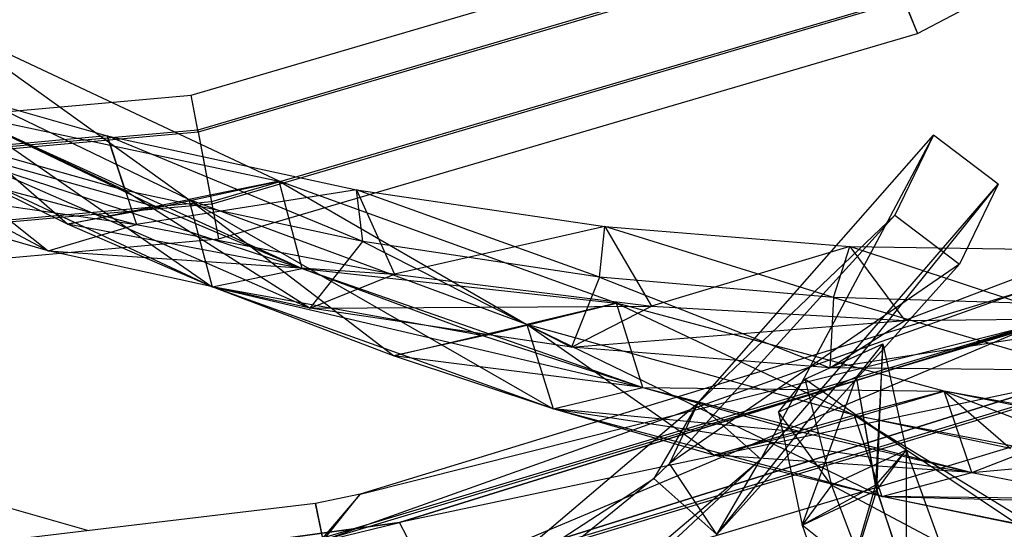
# Model space of a CAD drawing. Extents: x 5.4 to 34.8, y -14.7 to 14.7.
# Tile 101 of 251: x 21.7 to 24.8, y -12.6 to -11. Entities that reach past the tile are written whole.
import ezdxf

# ---------------------------------------------------------------- set-up
doc = ezdxf.new("R2010")
doc.units = 0
doc.header["$LTSCALE"] = 2.54
doc.layers.get('0').update_dxf_attribs({"color": 13, "linetype": 'CONTINUOUS'})

# ---------------------------------------------------------------- blocks, each defined once
blk = doc.blocks.new('BOHO_S_PM_7777_STL')
at = {"color": 0}
for p, q in [((24.5694, -11.0079, 17.1533), (26.6315, -9.9288, 17.1533)), ((24.5694, -11.0079, 17.1533), (26.6315, -9.9288, 17.1533)), ((22.2494, -11.2055, 17.1618), (24.3946, -10.5751, 17.1618)), ((22.2494, -11.2055, 17.1618), (24.3946, -10.5751, 17.1618)), ((24.4369, -10.6799, 16.9575), (22.2704, -11.3165, 16.9575)), ((24.4369, -10.6799, 16.9575), (22.2704, -11.3165, 16.9575)), ((24.4397, -10.6867, 17.3618), (22.2718, -11.3237, 17.3618)), ((24.4397, -10.6867, 17.3618), (22.2718, -11.3237, 17.3618)), ((24.5243, -10.8963, 16.9533), (22.314, -11.5458, 16.9533)), ((24.5243, -10.8963, 16.9533), (22.314, -11.5458, 16.9533)), ((24.5271, -10.9031, 17.3575), (22.3153, -11.553, 17.3575)), ((24.5271, -10.9031, 17.3575), (22.3153, -11.553, 17.3575)), ((24.5243, -10.8963, 16.9533), (24.5694, -11.0079, 17.1533)), ((24.5243, -10.8963, 16.9533), (24.5694, -11.0079, 17.1533)), ((24.5271, -10.9031, 17.3575), (24.5694, -11.0079, 17.1533)), ((24.5271, -10.9031, 17.3575), (24.5694, -11.0079, 17.1533)), ((22.5302, -11.4801, 16.6708), (21.4592, -10.9771, 17.6383)), ((21.4592, -10.9771, 17.6383), (22.2424, -11.5382, 16.6091)), ((21.4592, -10.9771, 17.6383), (22.2424, -11.5382, 16.6091)), ((22.5302, -11.4801, 16.6708), (21.4592, -10.9771, 17.6383)), ((20.5366, -11.0349, 17.8252), (21.7927, -11.7028, 17.1895)), ((20.5366, -11.0349, 17.8252), (21.7927, -11.7028, 17.1895)), ((22.2424, -11.5382, 16.6091), (21.1688, -11.0215, 17.5773)), ((21.1688, -11.0215, 17.5773), (22.3165, -11.8168, 16.5262)), ((21.1688, -11.0215, 17.5773), (22.3165, -11.8168, 16.5262)), ((22.2424, -11.5382, 16.6091), (21.1688, -11.0215, 17.5773)), ((21.854, -11.6169, 16.9465), (21.1688, -11.0215, 17.5773)), ((22.2424, -11.5382, 16.6091), (21.1688, -11.0215, 17.5773)), ((21.854, -11.6169, 16.9465), (21.1688, -11.0215, 17.5773)), ((22.3364, -11.6641, 17.1533), (24.5694, -11.0079, 17.1533)), ((22.3364, -11.6641, 17.1533), (24.5694, -11.0079, 17.1533)), ((22.0391, -11.5098, 16.9481), (21.1878, -11.1088, 17.5712)), ((21.1878, -11.1088, 17.5712), (21.9808, -11.3355, 17.0914)), ((22.0391, -11.5098, 16.9481), (21.1878, -11.1088, 17.5712)), ((21.1878, -11.1088, 17.5712), (21.9808, -11.3355, 17.0914)), ((20.0224, -11.4052, 17.1618), (22.2494, -11.2055, 17.1618)), ((20.0224, -11.4052, 17.1618), (22.2494, -11.2055, 17.1618)), ((22.2704, -11.3165, 16.9575), (22.2494, -11.2055, 17.1618)), ((22.2704, -11.3165, 16.9575), (22.2494, -11.2055, 17.1618)), ((22.2718, -11.3237, 17.3618), (22.2494, -11.2055, 17.1618)), ((22.2718, -11.3237, 17.3618), (22.2494, -11.2055, 17.1618)), ((21.5169, -11.2639, 17.5722), (22.5302, -11.4801, 16.6708)), ((21.5169, -11.2639, 17.5722), (22.5302, -11.4801, 16.6708)), ((21.5169, -11.2639, 17.5722), (22.6043, -11.7587, 16.5879)), ((21.5169, -11.2639, 17.5722), (22.6043, -11.7587, 16.5879)), ((21.5169, -11.2639, 17.5722), (22.5302, -11.4801, 16.6708)), ((21.5169, -11.2639, 17.5722), (22.1427, -11.5641, 17.0088)), ((21.5169, -11.2639, 17.5722), (22.1427, -11.5641, 17.0088)), ((22.2704, -11.3165, 16.9575), (20.0214, -11.5182, 16.9575)), ((22.2704, -11.3165, 16.9575), (20.0214, -11.5182, 16.9575)), ((22.3165, -11.8168, 16.5262), (21.2266, -11.3084, 17.5111)), ((21.2266, -11.3084, 17.5111), (22.6043, -11.7587, 16.5879)), ((21.2266, -11.3084, 17.5111), (22.6043, -11.7587, 16.5879)), ((22.3165, -11.8168, 16.5262), (21.2266, -11.3084, 17.5111)), ((21.854, -11.6169, 16.9465), (21.2266, -11.3084, 17.5111)), ((22.1427, -11.5641, 17.0088), (21.2266, -11.3084, 17.5111)), ((21.854, -11.6169, 16.9465), (21.2266, -11.3084, 17.5111)), ((22.1427, -11.5641, 17.0088), (21.2266, -11.3084, 17.5111)), ((22.0391, -11.5098, 16.9481), (21.2833, -11.2974, 17.3934)), ((21.2833, -11.2974, 17.3934), (21.7927, -11.7028, 17.1895)), ((21.2833, -11.2974, 17.3934), (21.7927, -11.7028, 17.1895)), ((21.2833, -11.2974, 17.3934), (22.6292, -11.8856, 16.7149)), ((21.2833, -11.2974, 17.3934), (22.6292, -11.8856, 16.7149)), ((22.0391, -11.5098, 16.9481), (21.2833, -11.2974, 17.3934)), ((22.2704, -11.3165, 16.9575), (22.314, -11.5458, 16.9533)), ((22.2704, -11.3165, 16.9575), (22.314, -11.5458, 16.9533)), ((22.2718, -11.3237, 17.3618), (20.0214, -11.5256, 17.3618)), ((22.2718, -11.3237, 17.3618), (20.0214, -11.5256, 17.3618)), ((21.9808, -11.3355, 17.0914), (21.2526, -11.4002, 17.6012)), ((21.9808, -11.3355, 17.0914), (21.2526, -11.4002, 17.6012)), ((22.798, -11.6727, 16.4879), (21.9808, -11.3355, 17.0914)), ((21.9808, -11.3355, 17.0914), (22.7774, -11.5072, 16.5941)), ((22.798, -11.6727, 16.4879), (21.9808, -11.3355, 17.0914)), ((22.0391, -11.5098, 16.9481), (21.9808, -11.3355, 17.0914)), ((22.0391, -11.5098, 16.9481), (21.9808, -11.3355, 17.0914)), ((21.9808, -11.3355, 17.0914), (22.7774, -11.5072, 16.5941)), ((21.9808, -11.3355, 17.0914), (22.0744, -11.6177, 17.1311)), ((21.9808, -11.3355, 17.0914), (22.0744, -11.6177, 17.1311)), ((22.2718, -11.3237, 17.3618), (22.3153, -11.553, 17.3575)), ((22.2718, -11.3237, 17.3618), (22.3153, -11.553, 17.3575)), ((23.8675, -12.1884, 3.3265), (24.6212, -11.3326, 1.8312)), ((23.8675, -12.1884, 3.3265), (24.6212, -11.3326, 1.8312)), ((24.6212, -11.3326, 1.8312), (24.0688, -12.367, 3.1935)), ((24.6212, -11.3326, 1.8312), (24.0688, -12.367, 3.1935)), ((24.6212, -11.3326, 1.8312), (24.4974, -11.5883, 1.9274)), ((24.6212, -11.3326, 1.8312), (24.4974, -11.5883, 1.9274)), ((24.8272, -11.4893, 1.6796), (24.6212, -11.3326, 1.8312)), ((24.8272, -11.4893, 1.6796), (24.6212, -11.3326, 1.8312)), ((21.2526, -11.4002, 17.6012), (22.0744, -11.6177, 17.1311)), ((21.2526, -11.4002, 17.6012), (22.0744, -11.6177, 17.1311)), ((21.7927, -11.7028, 17.1895), (20.9622, -11.46, 17.6473)), ((20.9622, -11.46, 17.6473), (22.0744, -11.6177, 17.1311)), ((20.9622, -11.46, 17.6473), (22.0744, -11.6177, 17.1311)), ((21.7927, -11.7028, 17.1895), (20.9622, -11.46, 17.6473)), ((22.798, -11.6727, 16.4879), (22.0391, -11.5098, 16.9481)), ((22.0391, -11.5098, 16.9481), (22.6292, -11.8856, 16.7149)), ((22.0391, -11.5098, 16.9481), (22.6292, -11.8856, 16.7149)), ((22.798, -11.6727, 16.4879), (22.0391, -11.5098, 16.9481)), ((22.7774, -11.5072, 16.5941), (22.0744, -11.6177, 17.1311)), ((22.7774, -11.5072, 16.5941), (22.0744, -11.6177, 17.1311)), ((22.1427, -11.5641, 17.0088), (22.5302, -11.4801, 16.6708)), ((22.1427, -11.5641, 17.0088), (22.5302, -11.4801, 16.6708)), ((22.5302, -11.4801, 16.6708), (22.2424, -11.5382, 16.6091)), ((22.5302, -11.4801, 16.6708), (22.2424, -11.5382, 16.6091)), ((22.6043, -11.7587, 16.5879), (22.5302, -11.4801, 16.6708)), ((22.6043, -11.7587, 16.5879), (22.5302, -11.4801, 16.6708)), ((23.6083, -11.8691, 15.6523), (22.5302, -11.4801, 16.6708)), ((22.5302, -11.4801, 16.6708), (23.3215, -11.9378, 15.5967)), ((22.5302, -11.4801, 16.6708), (23.3215, -11.9378, 15.5967)), ((23.6083, -11.8691, 15.6523), (22.5302, -11.4801, 16.6708)), ((22.6043, -11.7587, 16.5879), (22.5302, -11.4801, 16.6708)), ((23.554, -11.7864, 16.0113), (22.7774, -11.5072, 16.5941)), ((22.7774, -11.5072, 16.5941), (23.5708, -11.6248, 16.0784)), ((23.554, -11.7864, 16.0113), (22.7774, -11.5072, 16.5941)), ((22.798, -11.6727, 16.4879), (22.7774, -11.5072, 16.5941)), ((22.798, -11.6727, 16.4879), (22.7774, -11.5072, 16.5941)), ((22.7774, -11.5072, 16.5941), (23.5708, -11.6248, 16.0784)), ((22.7774, -11.5072, 16.5941), (22.8993, -11.7767, 16.6431)), ((22.7774, -11.5072, 16.5941), (22.8993, -11.7767, 16.6431)), ((23.9283, -12.6078, 3.3043), (24.8272, -11.4893, 1.6796)), ((23.9283, -12.6078, 3.3043), (24.8272, -11.4893, 1.6796)), ((24.0688, -12.367, 3.1935), (24.8272, -11.4893, 1.6796)), ((24.0688, -12.367, 3.1935), (24.8272, -11.4893, 1.6796)), ((24.8272, -11.4893, 1.6796), (24.7035, -11.7451, 1.7759)), ((24.8272, -11.4893, 1.6796), (24.7035, -11.7451, 1.7759)), ((21.854, -11.6169, 16.9465), (22.2424, -11.5382, 16.6091)), ((21.854, -11.6169, 16.9465), (22.2424, -11.5382, 16.6091)), ((23.3215, -11.9378, 15.5967), (22.2424, -11.5382, 16.6091)), ((22.2424, -11.5382, 16.6091), (22.3165, -11.8168, 16.5262)), ((22.2424, -11.5382, 16.6091), (22.3165, -11.8168, 16.5262)), ((22.2424, -11.5382, 16.6091), (23.4058, -12.2072, 15.4951)), ((22.2424, -11.5382, 16.6091), (23.4058, -12.2072, 15.4951)), ((23.3215, -11.9378, 15.5967), (22.2424, -11.5382, 16.6091)), ((22.8958, -12.0378, 15.9873), (22.2424, -11.5382, 16.6091)), ((23.3215, -11.9378, 15.5967), (22.2424, -11.5382, 16.6091)), ((22.2424, -11.5382, 16.6091), (22.3165, -11.8168, 16.5262)), ((22.8958, -12.0378, 15.9873), (22.2424, -11.5382, 16.6091)), ((22.2424, -11.5382, 16.6091), (22.3165, -11.8168, 16.5262)), ((22.3153, -11.553, 17.3575), (20.0193, -11.759, 17.3575)), ((22.3153, -11.553, 17.3575), (20.0193, -11.759, 17.3575)), ((22.314, -11.5458, 16.9533), (20.0194, -11.7516, 16.9533)), ((22.314, -11.5458, 16.9533), (20.0194, -11.7516, 16.9533)), ((22.1427, -11.5641, 17.0088), (21.854, -11.6169, 16.9465)), ((22.1427, -11.5641, 17.0088), (21.854, -11.6169, 16.9465)), ((22.1427, -11.5641, 17.0088), (22.6043, -11.7587, 16.5879)), ((22.1427, -11.5641, 17.0088), (22.6043, -11.7587, 16.5879)), ((22.314, -11.5458, 16.9533), (22.3364, -11.6641, 17.1533)), ((22.314, -11.5458, 16.9533), (22.3364, -11.6641, 17.1533)), ((22.3153, -11.553, 17.3575), (22.3364, -11.6641, 17.1533)), ((22.3153, -11.553, 17.3575), (22.3364, -11.6641, 17.1533)), ((24.4974, -11.5883, 1.9274), (23.7779, -12.3811, 3.3417)), ((24.4974, -11.5883, 1.9274), (23.7779, -12.3811, 3.3417)), ((24.4974, -11.5883, 1.9274), (23.8675, -12.1884, 3.3265)), ((24.4974, -11.5883, 1.9274), (23.8675, -12.1884, 3.3265)), ((24.4974, -11.5883, 1.9274), (24.7035, -11.7451, 1.7759)), ((24.4974, -11.5883, 1.9274), (24.7035, -11.7451, 1.7759)), ((21.7927, -11.7028, 17.1895), (22.0744, -11.6177, 17.1311)), ((21.7927, -11.7028, 17.1895), (22.0744, -11.6177, 17.1311)), ((22.3165, -11.8168, 16.5262), (21.854, -11.6169, 16.9465)), ((22.6043, -11.7587, 16.5879), (21.854, -11.6169, 16.9465)), ((22.3165, -11.8168, 16.5262), (21.854, -11.6169, 16.9465)), ((22.6043, -11.7587, 16.5879), (21.854, -11.6169, 16.9465)), ((22.0744, -11.6177, 17.1311), (22.8993, -11.7767, 16.6431)), ((22.0744, -11.6177, 17.1311), (22.8993, -11.7767, 16.6431)), ((23.5708, -11.6248, 16.0784), (22.8993, -11.7767, 16.6431)), ((23.5708, -11.6248, 16.0784), (22.8993, -11.7767, 16.6431)), ((23.554, -11.7864, 16.0113), (23.5708, -11.6248, 16.0784)), ((23.554, -11.7864, 16.0113), (23.5708, -11.6248, 16.0784)), ((24.3013, -11.8516, 15.5171), (23.5708, -11.6248, 16.0784)), ((23.5708, -11.6248, 16.0784), (24.3539, -11.6889, 15.5429)), ((24.3013, -11.8516, 15.5171), (23.5708, -11.6248, 16.0784)), ((23.5708, -11.6248, 16.0784), (24.3539, -11.6889, 15.5429)), ((23.5708, -11.6248, 16.0784), (23.7199, -11.8786, 16.135)), ((23.5708, -11.6248, 16.0784), (23.7199, -11.8786, 16.135)), ((20.0183, -11.872, 17.1533), (22.3364, -11.6641, 17.1533)), ((20.0183, -11.872, 17.1533), (22.3364, -11.6641, 17.1533)), ((22.6292, -11.8856, 16.7149), (22.798, -11.6727, 16.4879)), ((22.6292, -11.8856, 16.7149), (22.798, -11.6727, 16.4879)), ((23.554, -11.7864, 16.0113), (22.798, -11.6727, 16.4879)), ((22.798, -11.6727, 16.4879), (23.464, -12.0095, 16.2209)), ((22.798, -11.6727, 16.4879), (23.464, -12.0095, 16.2209)), ((23.554, -11.7864, 16.0113), (22.798, -11.6727, 16.4879)), ((24.3539, -11.6889, 15.5429), (23.7199, -11.8786, 16.135)), ((24.3539, -11.6889, 15.5429), (23.7199, -11.8786, 16.135)), ((24.3013, -11.8516, 15.5171), (24.3539, -11.6889, 15.5429)), ((24.3013, -11.8516, 15.5171), (24.3539, -11.6889, 15.5429)), ((24.8994, -11.8692, 15.1004), (24.3539, -11.6889, 15.5429)), ((24.3539, -11.6889, 15.5429), (25.1197, -11.7004, 14.9865)), ((24.8994, -11.8692, 15.1004), (24.3539, -11.6889, 15.5429)), ((24.3539, -11.6889, 15.5429), (25.1197, -11.7004, 14.9865)), ((24.3539, -11.6889, 15.5429), (24.5287, -11.9246, 15.605)), ((24.3539, -11.6889, 15.5429), (24.5287, -11.9246, 15.605)), ((22.6292, -11.8856, 16.7149), (21.7927, -11.7028, 17.1895)), ((21.7927, -11.7028, 17.1895), (22.8993, -11.7767, 16.6431)), ((21.7927, -11.7028, 17.1895), (22.8993, -11.7767, 16.6431)), ((22.6292, -11.8856, 16.7149), (21.7927, -11.7028, 17.1895)), ((25.1197, -11.7004, 14.9865), (24.5287, -11.9246, 15.605)), ((25.1197, -11.7004, 14.9865), (24.5287, -11.9246, 15.605)), ((22.3165, -11.8168, 16.5262), (22.6043, -11.7587, 16.5879)), ((22.3165, -11.8168, 16.5262), (22.6043, -11.7587, 16.5879)), ((22.3165, -11.8168, 16.5262), (22.6043, -11.7587, 16.5879)), ((22.3165, -11.8168, 16.5262), (22.6043, -11.7587, 16.5879)), ((22.6043, -11.7587, 16.5879), (23.6083, -11.8691, 15.6523)), ((22.6043, -11.7587, 16.5879), (23.6083, -11.8691, 15.6523)), ((22.6043, -11.7587, 16.5879), (23.6925, -12.1385, 15.5507)), ((22.6043, -11.7587, 16.5879), (23.6925, -12.1385, 15.5507)), ((22.6043, -11.7587, 16.5879), (23.1829, -11.9738, 16.0467)), ((22.6043, -11.7587, 16.5879), (23.6083, -11.8691, 15.6523)), ((22.6043, -11.7587, 16.5879), (23.1829, -11.9738, 16.0467)), ((24.7035, -11.7451, 1.7759), (23.7779, -12.3811, 3.3417)), ((24.7035, -11.7451, 1.7759), (23.7779, -12.3811, 3.3417)), ((24.7035, -11.7451, 1.7759), (23.9283, -12.6078, 3.3043)), ((24.7035, -11.7451, 1.7759), (23.9283, -12.6078, 3.3043)), ((22.6292, -11.8856, 16.7149), (22.8993, -11.7767, 16.6431)), ((22.6292, -11.8856, 16.7149), (22.8993, -11.7767, 16.6431)), ((22.8993, -11.7767, 16.6431), (23.7199, -11.8786, 16.135)), ((22.8993, -11.7767, 16.6431), (23.7199, -11.8786, 16.135)), ((23.554, -11.7864, 16.0113), (23.464, -12.0095, 16.2209)), ((23.554, -11.7864, 16.0113), (23.464, -12.0095, 16.2209)), ((24.3013, -11.8516, 15.5171), (23.554, -11.7864, 16.0113)), ((23.554, -11.7864, 16.0113), (24.2895, -12.0754, 15.7051)), ((23.554, -11.7864, 16.0113), (24.2895, -12.0754, 15.7051)), ((24.3013, -11.8516, 15.5171), (23.554, -11.7864, 16.0113)), ((23.4058, -12.2072, 15.4951), (22.3165, -11.8168, 16.5262)), ((22.3165, -11.8168, 16.5262), (23.6925, -12.1385, 15.5507)), ((22.3165, -11.8168, 16.5262), (23.6925, -12.1385, 15.5507)), ((23.4058, -12.2072, 15.4951), (22.3165, -11.8168, 16.5262)), ((22.8958, -12.0378, 15.9873), (22.3165, -11.8168, 16.5262)), ((23.1829, -11.9738, 16.0467), (22.3165, -11.8168, 16.5262)), ((22.8958, -12.0378, 15.9873), (22.3165, -11.8168, 16.5262)), ((23.1829, -11.9738, 16.0467), (22.3165, -11.8168, 16.5262)), ((24.9036, -11.832, 2.1618), (22.6708, -12.6274, 2.3618)), ((24.9036, -11.832, 2.1618), (22.6708, -12.6274, 2.3618)), ((24.9036, -11.832, 2.1618), (22.7897, -12.4797, 2.1618)), ((24.9036, -11.832, 2.1618), (22.7897, -12.4797, 2.1618)), ((24.3013, -11.8516, 15.5171), (24.2895, -12.0754, 15.7051)), ((24.3013, -11.8516, 15.5171), (24.2895, -12.0754, 15.7051)), ((24.8994, -11.8692, 15.1004), (24.3013, -11.8516, 15.5171)), ((24.3013, -11.8516, 15.5171), (25.098, -12.0846, 15.165)), ((24.3013, -11.8516, 15.5171), (25.098, -12.0846, 15.165)), ((24.8994, -11.8692, 15.1004), (24.3013, -11.8516, 15.5171)), ((22.6292, -11.8856, 16.7149), (23.7199, -11.8786, 16.135)), ((22.6292, -11.8856, 16.7149), (23.7199, -11.8786, 16.135)), ((23.464, -12.0095, 16.2209), (22.6292, -11.8856, 16.7149)), ((23.464, -12.0095, 16.2209), (22.6292, -11.8856, 16.7149)), ((23.1829, -11.9738, 16.0467), (23.6083, -11.8691, 15.6523)), ((23.1829, -11.9738, 16.0467), (23.6083, -11.8691, 15.6523)), ((23.6083, -11.8691, 15.6523), (23.3215, -11.9378, 15.5967)), ((23.6083, -11.8691, 15.6523), (23.3215, -11.9378, 15.5967)), ((23.464, -12.0095, 16.2209), (23.7199, -11.8786, 16.135)), ((23.464, -12.0095, 16.2209), (23.7199, -11.8786, 16.135)), ((23.6925, -12.1385, 15.5507), (23.6083, -11.8691, 15.6523)), ((23.6925, -12.1385, 15.5507), (23.6083, -11.8691, 15.6523)), ((24.6546, -12.1502, 14.5611), (23.6083, -11.8691, 15.6523)), ((23.6083, -11.8691, 15.6523), (24.3678, -12.2275, 14.5187)), ((23.6083, -11.8691, 15.6523), (24.3678, -12.2275, 14.5187)), ((24.6546, -12.1502, 14.5611), (23.6083, -11.8691, 15.6523)), ((23.6925, -12.1385, 15.5507), (23.6083, -11.8691, 15.6523)), ((23.7199, -11.8786, 16.135), (24.5287, -11.9246, 15.605)), ((23.7199, -11.8786, 16.135), (24.5287, -11.9246, 15.605)), ((24.2895, -12.0754, 15.7051), (25.3183, -11.9158, 15.0511)), ((24.2895, -12.0754, 15.7051), (25.3183, -11.9158, 15.0511)), ((24.5287, -11.9246, 15.605), (25.3183, -11.9158, 15.0511)), ((24.5287, -11.9246, 15.605), (25.3183, -11.9158, 15.0511)), ((24.9449, -11.9372, 1.9575), (22.6693, -12.6202, 1.9575)), ((24.9449, -11.9372, 1.9575), (22.6693, -12.6202, 1.9575)), ((24.9476, -11.9441, 2.3618), (22.6708, -12.6274, 2.3618)), ((24.9476, -11.9441, 2.3618), (22.6708, -12.6274, 2.3618)), ((22.7897, -12.4797, 2.1618), (24.9449, -11.9372, 1.9575)), ((22.7897, -12.4797, 2.1618), (24.9449, -11.9372, 1.9575)), ((22.8958, -12.0378, 15.9873), (23.3215, -11.9378, 15.5967)), ((22.8958, -12.0378, 15.9873), (23.3215, -11.9378, 15.5967)), ((24.9455, -11.9386, 15.0829), (22.9146, -12.5697, 15.0829)), ((22.9146, -12.5697, 15.0829), (24.9455, -11.9386, 14.8829)), ((24.9455, -11.9386, 14.8829), (22.9146, -12.5697, 14.8829)), ((22.9146, -12.5697, 15.0829), (24.9455, -11.9386, 14.8829)), ((24.9455, -11.9386, 15.0829), (22.9146, -12.5697, 15.0829)), ((24.9455, -11.9386, 14.8829), (22.9146, -12.5697, 14.8829)), ((23.0121, -12.7528, 15.0829), (24.9455, -11.9386, 15.0829)), ((23.0121, -12.7528, 15.0829), (24.9455, -11.9386, 15.0829)), ((24.3678, -12.2275, 14.5187), (23.3215, -11.9378, 15.5967)), ((23.3215, -11.9378, 15.5967), (23.4058, -12.2072, 15.4951)), ((23.3215, -11.9378, 15.5967), (23.4058, -12.2072, 15.4951)), ((23.3215, -11.9378, 15.5967), (24.4559, -12.4869, 14.3964)), ((23.3215, -11.9378, 15.5967), (24.4559, -12.4869, 14.3964)), ((24.3678, -12.2275, 14.5187), (23.3215, -11.9378, 15.5967)), ((23.9186, -12.3552, 14.9759), (23.3215, -11.9378, 15.5967)), ((24.3678, -12.2275, 14.5187), (23.3215, -11.9378, 15.5967)), ((23.3215, -11.9378, 15.5967), (23.4058, -12.2072, 15.4951)), ((23.9186, -12.3552, 14.9759), (23.3215, -11.9378, 15.5967)), ((23.3215, -11.9378, 15.5967), (23.4058, -12.2072, 15.4951)), ((23.464, -12.0095, 16.2209), (24.5287, -11.9246, 15.605)), ((23.464, -12.0095, 16.2209), (24.5287, -11.9246, 15.605)), ((24.2895, -12.0754, 15.7051), (24.5287, -11.9246, 15.605)), ((24.2895, -12.0754, 15.7051), (24.5287, -11.9246, 15.605)), ((23.1829, -11.9738, 16.0467), (22.8958, -12.0378, 15.9873)), ((23.1829, -11.9738, 16.0467), (22.8958, -12.0378, 15.9873)), ((23.1829, -11.9738, 16.0467), (23.6925, -12.1385, 15.5507)), ((23.1829, -11.9738, 16.0467), (23.6925, -12.1385, 15.5507)), ((24.2895, -12.0754, 15.7051), (23.464, -12.0095, 16.2209)), ((24.2895, -12.0754, 15.7051), (23.464, -12.0095, 16.2209)), ((24.2093, -12.1115, 1.9921), (24.4588, -11.9991, 1.8693)), ((24.2093, -12.1115, 1.9921), (24.4588, -11.9991, 1.8693)), ((24.4588, -11.9991, 1.8693), (24.3746, -12.1048, 1.6015)), ((24.4588, -11.9991, 1.8693), (24.3746, -12.1048, 1.6015)), ((24.4588, -11.9991, 1.8693), (24.3746, -12.1048, 1.6015)), ((24.4588, -11.9991, 1.8693), (24.4351, -12.4502, 2.2453)), ((24.4588, -11.9991, 1.8693), (24.4351, -12.4502, 2.2453)), ((24.4394, -12.4665, 2.2784), (24.4588, -11.9991, 1.8693)), ((24.4394, -12.4665, 2.2784), (24.4588, -11.9991, 1.8693)), ((24.4588, -11.9991, 1.8693), (24.5339, -12.3386, 2.5329)), ((24.4588, -11.9991, 1.8693), (24.5339, -12.3386, 2.5329)), ((24.4588, -11.9991, 1.8693), (24.5339, -12.3386, 2.5329)), ((23.4058, -12.2072, 15.4951), (22.8958, -12.0378, 15.9873)), ((23.6925, -12.1385, 15.5507), (22.8958, -12.0378, 15.9873)), ((23.4058, -12.2072, 15.4951), (22.8958, -12.0378, 15.9873)), ((23.6925, -12.1385, 15.5507), (22.8958, -12.0378, 15.9873)), ((25.098, -12.0846, 15.165), (24.2895, -12.0754, 15.7051)), ((25.098, -12.0846, 15.165), (24.2895, -12.0754, 15.7051)), ((24.3746, -12.1048, 1.6015), (24.1251, -12.2172, 1.7243)), ((24.3746, -12.1048, 1.6015), (24.1251, -12.2172, 1.7243)), ((24.2007, -12.5781, 2.4225), (24.3746, -12.1048, 1.6015)), ((24.2007, -12.5781, 2.4225), (24.3746, -12.1048, 1.6015)), ((24.2007, -12.5781, 2.4225), (24.3746, -12.1048, 1.6015)), ((24.4394, -12.4665, 2.2784), (24.3746, -12.1048, 1.6015)), ((24.4394, -12.4665, 2.2784), (24.3746, -12.1048, 1.6015)), ((24.4351, -12.4502, 2.2453), (24.3746, -12.1048, 1.6015)), ((24.4351, -12.4502, 2.2453), (24.3746, -12.1048, 1.6015)), ((25.0204, -12.1241, 14.8829), (22.9146, -12.5697, 14.8829)), ((25.0204, -12.1241, 14.8829), (22.9146, -12.5697, 14.8829)), ((23.0121, -12.7528, 15.0829), (25.0204, -12.1241, 15.0829)), ((25.0204, -12.1241, 14.8829), (23.0121, -12.7528, 14.8829)), ((25.0204, -12.1241, 14.8829), (23.0121, -12.7528, 14.8829)), ((25.0204, -12.1241, 14.8829), (23.0121, -12.7528, 15.0829)), ((25.0204, -12.1241, 14.8829), (23.0121, -12.7528, 15.0829)), ((23.0121, -12.7528, 15.0829), (25.0204, -12.1241, 15.0829)), ((23.4058, -12.2072, 15.4951), (23.6925, -12.1385, 15.5507)), ((23.4058, -12.2072, 15.4951), (23.6925, -12.1385, 15.5507)), ((23.4058, -12.2072, 15.4951), (23.6925, -12.1385, 15.5507)), ((23.4058, -12.2072, 15.4951), (23.6925, -12.1385, 15.5507)), ((23.6925, -12.1385, 15.5507), (24.6546, -12.1502, 14.5611)), ((23.6925, -12.1385, 15.5507), (24.6546, -12.1502, 14.5611)), ((23.6925, -12.1385, 15.5507), (24.7427, -12.4096, 14.4388)), ((23.6925, -12.1385, 15.5507), (24.7427, -12.4096, 14.4388)), ((23.6925, -12.1385, 15.5507), (24.6546, -12.1502, 14.5611)), ((23.6925, -12.1385, 15.5507), (24.2052, -12.2822, 15.0261)), ((23.6925, -12.1385, 15.5507), (24.2052, -12.2822, 15.0261)), ((24.1251, -12.2172, 1.7243), (24.2093, -12.1115, 1.9921)), ((24.1251, -12.2172, 1.7243), (24.2093, -12.1115, 1.9921)), ((24.5339, -12.3386, 2.5329), (24.2093, -12.1115, 1.9921)), ((24.2093, -12.1115, 1.9921), (24.2951, -12.4502, 2.6769)), ((24.5339, -12.3386, 2.5329), (24.2093, -12.1115, 1.9921)), ((24.2093, -12.1115, 1.9921), (24.2951, -12.4502, 2.6769)), ((25.0323, -12.1536, 1.9533), (22.7155, -12.849, 1.9533)), ((25.0323, -12.1536, 1.9533), (22.7155, -12.849, 1.9533)), ((22.7169, -12.8562, 2.3575), (25.0351, -12.1605, 2.3575)), ((22.7169, -12.8562, 2.3575), (25.0351, -12.1605, 2.3575)), ((24.2052, -12.2822, 15.0261), (24.6546, -12.1502, 14.5611)), ((24.2052, -12.2822, 15.0261), (24.6546, -12.1502, 14.5611)), ((24.6546, -12.1502, 14.5611), (24.3678, -12.2275, 14.5187)), ((24.6546, -12.1502, 14.5611), (24.3678, -12.2275, 14.5187)), ((24.6546, -12.1502, 14.5611), (24.3678, -12.2275, 14.5187)), ((24.7427, -12.4096, 14.4388), (24.6546, -12.1502, 14.5611)), ((24.7427, -12.4096, 14.4388), (24.6546, -12.1502, 14.5611)), ((25.1535, -12.252, 13.9815), (24.6546, -12.1502, 14.5611)), ((24.6546, -12.1502, 14.5611), (24.8665, -12.3333, 13.9486)), ((24.6546, -12.1502, 14.5611), (24.8665, -12.3333, 13.9486)), ((25.1535, -12.252, 13.9815), (24.6546, -12.1502, 14.5611)), ((25.6278, -12.3292, 13.3765), (24.6546, -12.1502, 14.5611)), ((24.7427, -12.4096, 14.4388), (24.6546, -12.1502, 14.5611)), ((24.7427, -12.4096, 14.4388), (24.6546, -12.1502, 14.5611)), ((24.6546, -12.1502, 14.5611), (25.3408, -12.4142, 13.3555)), ((24.6546, -12.1502, 14.5611), (25.3408, -12.4142, 13.3555)), ((25.6278, -12.3292, 13.3765), (24.6546, -12.1502, 14.5611)), ((23.1191, -12.8237, 4.6944), (23.8675, -12.1884, 3.3265)), ((23.1191, -12.8237, 4.6944), (23.8675, -12.1884, 3.3265)), ((23.8675, -12.1884, 3.3265), (23.7271, -12.4293, 3.4373)), ((23.8675, -12.1884, 3.3265), (23.7271, -12.4293, 3.4373)), ((23.8675, -12.1884, 3.3265), (23.7779, -12.3811, 3.3417)), ((23.8675, -12.1884, 3.3265), (23.7779, -12.3811, 3.3417)), ((23.8675, -12.1884, 3.3265), (24.0688, -12.367, 3.1935)), ((23.8675, -12.1884, 3.3265), (24.0688, -12.367, 3.1935)), ((24.4559, -12.4869, 14.3964), (23.4058, -12.2072, 15.4951)), ((23.4058, -12.2072, 15.4951), (24.7427, -12.4096, 14.4388)), ((23.4058, -12.2072, 15.4951), (24.7427, -12.4096, 14.4388)), ((24.4559, -12.4869, 14.3964), (23.4058, -12.2072, 15.4951)), ((23.9186, -12.3552, 14.9759), (23.4058, -12.2072, 15.4951)), ((24.2052, -12.2822, 15.0261), (23.4058, -12.2072, 15.4951)), ((23.9186, -12.3552, 14.9759), (23.4058, -12.2072, 15.4951)), ((24.2052, -12.2822, 15.0261), (23.4058, -12.2072, 15.4951)), ((23.9186, -12.3552, 14.9759), (24.3678, -12.2275, 14.5187)), ((23.9186, -12.3552, 14.9759), (24.3678, -12.2275, 14.5187)), ((24.2951, -12.4502, 2.6769), (24.1251, -12.2172, 1.7243)), ((24.1251, -12.2172, 1.7243), (24.2007, -12.5781, 2.4225)), ((24.2951, -12.4502, 2.6769), (24.1251, -12.2172, 1.7243)), ((24.1251, -12.2172, 1.7243), (24.2007, -12.5781, 2.4225)), ((24.8665, -12.3333, 13.9486), (24.3678, -12.2275, 14.5187)), ((24.3678, -12.2275, 14.5187), (24.4559, -12.4869, 14.3964)), ((24.3678, -12.2275, 14.5187), (24.4559, -12.4869, 14.3964)), ((24.3678, -12.2275, 14.5187), (24.9538, -12.5875, 13.8153)), ((24.3678, -12.2275, 14.5187), (24.9538, -12.5875, 13.8153)), ((24.8665, -12.3333, 13.9486), (24.3678, -12.2275, 14.5187)), ((24.8887, -12.5756, 13.8942), (24.3678, -12.2275, 14.5187)), ((24.3678, -12.2275, 14.5187), (25.3408, -12.4142, 13.3555)), ((24.3678, -12.2275, 14.5187), (24.4559, -12.4869, 14.3964)), ((24.8887, -12.5756, 13.8942), (24.3678, -12.2275, 14.5187)), ((24.3678, -12.2275, 14.5187), (24.4559, -12.4869, 14.3964)), ((24.3678, -12.2275, 14.5187), (25.3408, -12.4142, 13.3555)), ((22.7393, -12.967, 2.1533), (25.0774, -12.2652, 2.1533)), ((22.7393, -12.967, 2.1533), (25.0774, -12.2652, 2.1533)), ((24.7427, -12.4096, 14.4388), (25.1535, -12.252, 13.9815)), ((24.7427, -12.4096, 14.4388), (25.1535, -12.252, 13.9815)), ((24.2052, -12.2822, 15.0261), (23.9186, -12.3552, 14.9759)), ((24.2052, -12.2822, 15.0261), (23.9186, -12.3552, 14.9759)), ((24.2052, -12.2822, 15.0261), (24.7427, -12.4096, 14.4388)), ((24.2052, -12.2822, 15.0261), (24.7427, -12.4096, 14.4388)), ((24.4559, -12.4869, 14.3964), (23.9186, -12.3552, 14.9759)), ((24.7427, -12.4096, 14.4388), (23.9186, -12.3552, 14.9759)), ((24.4559, -12.4869, 14.3964), (23.9186, -12.3552, 14.9759)), ((24.7427, -12.4096, 14.4388), (23.9186, -12.3552, 14.9759)), ((24.5339, -12.3386, 2.5329), (24.2951, -12.4502, 2.6769)), ((24.5339, -12.3386, 2.5329), (24.2951, -12.4502, 2.6769)), ((24.5339, -12.3386, 2.5329), (24.4351, -12.4502, 2.2453)), ((24.5339, -12.3386, 2.5329), (24.4351, -12.4502, 2.2453)), ((24.4394, -12.4665, 2.2784), (24.5339, -12.3386, 2.5329)), ((24.4394, -12.4665, 2.2784), (24.5339, -12.3386, 2.5329)), ((24.5339, -12.3386, 2.5329), (24.5337, -12.7513, 2.9104)), ((24.5339, -12.3386, 2.5329), (24.5337, -12.7513, 2.9104)), ((24.5339, -12.3386, 2.5329), (24.6407, -12.6347, 3.2236)), ((24.5339, -12.3386, 2.5329), (24.6407, -12.6347, 3.2236)), ((24.5339, -12.3386, 2.5329), (24.6407, -12.6347, 3.2236)), ((24.7427, -12.4096, 14.4388), (25.6278, -12.3292, 13.3765)), ((24.7427, -12.4096, 14.4388), (25.6278, -12.3292, 13.3765)), ((21.1844, -12.3859, 15.5429), (21.9212, -12.5952, 14.9865)), ((21.1844, -12.3859, 15.5429), (21.9212, -12.5952, 14.9865)), ((23.0454, -13.3262, 4.9012), (24.0688, -12.367, 3.1935)), ((23.0454, -13.3262, 4.9012), (24.0688, -12.367, 3.1935)), ((23.2022, -13.1023, 4.7773), (24.0688, -12.367, 3.1935)), ((23.2022, -13.1023, 4.7773), (24.0688, -12.367, 3.1935)), ((23.7779, -12.3811, 3.3417), (23.7271, -12.4293, 3.4373)), ((23.7779, -12.3811, 3.3417), (23.7271, -12.4293, 3.4373)), ((23.9283, -12.6078, 3.3043), (23.7779, -12.3811, 3.3417)), ((23.9283, -12.6078, 3.3043), (23.7779, -12.3811, 3.3417)), ((23.9283, -12.6078, 3.3043), (24.0688, -12.367, 3.1935)), ((23.9283, -12.6078, 3.3043), (24.0688, -12.367, 3.1935)), ((24.4559, -12.4869, 14.3964), (24.7427, -12.4096, 14.4388)), ((24.4559, -12.4869, 14.3964), (24.7427, -12.4096, 14.4388)), ((24.4559, -12.4869, 14.3964), (24.7427, -12.4096, 14.4388)), ((24.4559, -12.4869, 14.3964), (24.7427, -12.4096, 14.4388)), ((24.7427, -12.4096, 14.4388), (25.2408, -12.5062, 13.8482)), ((24.7427, -12.4096, 14.4388), (25.2408, -12.5062, 13.8482)), ((24.7427, -12.4096, 14.4388), (25.1756, -12.4948, 13.9285)), ((24.7427, -12.4096, 14.4388), (25.1756, -12.4948, 13.9285)), ((23.7271, -12.4293, 3.4373), (22.9644, -13.0498, 4.8168)), ((23.7271, -12.4293, 3.4373), (22.9644, -13.0498, 4.8168)), ((23.1191, -12.8237, 4.6944), (23.7271, -12.4293, 3.4373)), ((23.1191, -12.8237, 4.6944), (23.7271, -12.4293, 3.4373)), ((23.9283, -12.6078, 3.3043), (23.7271, -12.4293, 3.4373)), ((23.9283, -12.6078, 3.3043), (23.7271, -12.4293, 3.4373)), ((24.2951, -12.4502, 2.6769), (24.2007, -12.5781, 2.4225)), ((24.2951, -12.4502, 2.6769), (24.2007, -12.5781, 2.4225)), ((24.4351, -12.4502, 2.2453), (24.2007, -12.5781, 2.4225)), ((24.4351, -12.4502, 2.2453), (24.2007, -12.5781, 2.4225)), ((24.6407, -12.6347, 3.2236), (24.2951, -12.4502, 2.6769)), ((24.2951, -12.4502, 2.6769), (24.4056, -12.741, 3.3782)), ((24.6407, -12.6347, 3.2236), (24.2951, -12.4502, 2.6769)), ((24.2951, -12.4502, 2.6769), (24.4056, -12.741, 3.3782)), ((24.4351, -12.4502, 2.2453), (24.3095, -12.8858, 3.1333)), ((24.4351, -12.4502, 2.2453), (24.3095, -12.8858, 3.1333)), ((24.5337, -12.7513, 2.9104), (24.4351, -12.4502, 2.2453)), ((24.5337, -12.7513, 2.9104), (24.4351, -12.4502, 2.2453)), ((22.7897, -12.4797, 2.1618), (22.6469, -12.5094, 2.1618)), ((22.7897, -12.4797, 2.1618), (22.6469, -12.5094, 2.1618)), ((22.7897, -12.4797, 2.1618), (22.6693, -12.6202, 1.9575)), ((22.7897, -12.4797, 2.1618), (22.6693, -12.6202, 1.9575)), ((22.6708, -12.6274, 2.3618), (22.7897, -12.4797, 2.1618)), ((22.6708, -12.6274, 2.3618), (22.7897, -12.4797, 2.1618)), ((24.2007, -12.5781, 2.4225), (24.4394, -12.4665, 2.2784)), ((24.2007, -12.5781, 2.4225), (24.4394, -12.4665, 2.2784)), ((24.3095, -12.8858, 3.1333), (24.4394, -12.4665, 2.2784)), ((24.3095, -12.8858, 3.1333), (24.4394, -12.4665, 2.2784)), ((24.5446, -12.7796, 2.9788), (24.4394, -12.4665, 2.2784)), ((24.5446, -12.7796, 2.9788), (24.4394, -12.4665, 2.2784)), ((22.6469, -12.5094, 2.1618), (20.5957, -12.7529, 2.1618)), ((22.6469, -12.5094, 2.1618), (20.5957, -12.7529, 2.1618)), ((22.6708, -12.6274, 2.3618), (22.6469, -12.5094, 2.1618)), ((22.6708, -12.6274, 2.3618), (22.6469, -12.5094, 2.1618)), ((22.6469, -12.5094, 2.1618), (22.6693, -12.6202, 1.9575)), ((22.6469, -12.5094, 2.1618), (22.6693, -12.6202, 1.9575)), ((24.9538, -12.5875, 13.8153), (24.4559, -12.4869, 14.3964)), ((24.4559, -12.4869, 14.3964), (25.2408, -12.5062, 13.8482)), ((24.4559, -12.4869, 14.3964), (25.2408, -12.5062, 13.8482)), ((24.9538, -12.5875, 13.8153), (24.4559, -12.4869, 14.3964)), ((24.8887, -12.5756, 13.8942), (24.4559, -12.4869, 14.3964)), ((25.1756, -12.4948, 13.9285), (24.4559, -12.4869, 14.3964)), ((24.8887, -12.5756, 13.8942), (24.4559, -12.4869, 14.3964)), ((25.1756, -12.4948, 13.9285), (24.4559, -12.4869, 14.3964)), ((22.9146, -12.5697, 15.0829), (20.8076, -12.858, 15.0829)), ((20.8076, -12.858, 15.0829), (22.9146, -12.5697, 14.8829)), ((22.9146, -12.5697, 14.8829), (20.8076, -12.858, 14.8829)), ((20.8076, -12.858, 15.0829), (22.9146, -12.5697, 14.8829)), ((22.9146, -12.5697, 15.0829), (20.8076, -12.858, 15.0829)), ((22.9146, -12.5697, 14.8829), (20.8076, -12.858, 14.8829)), ((20.929, -13.0513, 15.0829), (22.9146, -12.5697, 15.0829)), ((20.929, -13.0513, 15.0829), (22.9146, -12.5697, 15.0829)), ((23.0121, -12.7528, 15.0829), (22.9146, -12.5697, 15.0829)), ((23.0121, -12.7528, 15.0829), (22.9146, -12.5697, 15.0829)), ((22.9146, -12.5697, 15.0829), (22.9146, -12.5697, 14.8829)), ((22.9146, -12.5697, 15.0829), (22.9146, -12.5697, 14.8829)), ((23.0121, -12.7528, 14.8829), (22.9146, -12.5697, 14.8829)), ((23.0121, -12.7528, 14.8829), (22.9146, -12.5697, 14.8829)), ((24.4056, -12.741, 3.3782), (24.2007, -12.5781, 2.4225)), ((24.2007, -12.5781, 2.4225), (24.3095, -12.8858, 3.1333)), ((24.4056, -12.741, 3.3782), (24.2007, -12.5781, 2.4225)), ((24.2007, -12.5781, 2.4225), (24.3095, -12.8858, 3.1333)), ((24.2007, -12.5781, 2.4225), (24.3095, -12.8858, 3.1333))]:
    blk.add_line(p, q, dxfattribs=at)

msp = doc.modelspace()

# ---------------------------------------------------------------- block references
at = {"color": 0}
msp.add_blockref('BOHO_S_PM_7777_STL', (0, 0), dxfattribs=at)

doc.saveas('drawing.dxf')
